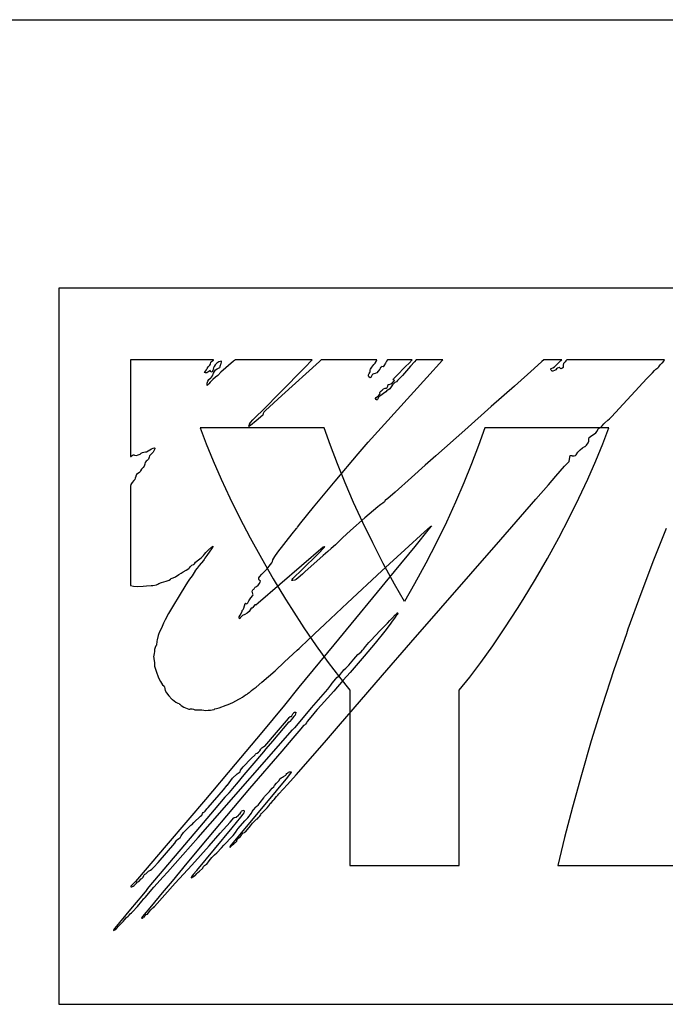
# Model space of a CAD drawing. Extents: x 0 to 840, y 0 to 594.
# Tile 9 of 21: x 421.28 to 424.89, y 434.5 to 440. Entities that reach past the tile are written whole.
import ezdxf

# ---------------------------------------------------------------- set-up
doc = ezdxf.new("R2010")
doc.units = 0
doc.header["$LTSCALE"] = 46.2
doc.layers.add('ALL_CURVE', color=7, linetype='CONTINUOUS')
doc.layers.add('ALL_FEATURES', color=7, linetype='CONTINUOUS')

msp = doc.modelspace()

# ---------------------------------------------------------------- linework, layer by layer
at = {"layer": 'ALL_CURVE', "color": 4, "linetype": 'CONTINUOUS'}
for p, q in [((421.5, 438.5), (421.5, 434.5)), ((458.5, 438.5), (421.5, 438.5)), ((421.5, 434.5), (439.5, 434.5))]:
    msp.add_line(p, q, dxfattribs=at)
at = {"layer": 'ALL_FEATURES', "color": 7, "linetype": 'CONTINUOUS'}
for p, q in [((421, 440), (459, 440)), ((422.289, 437.721), (422.3229, 437.6309)), ((422.982, 437.721), (422.289, 437.721)), ((423.0167, 437.6214), (422.982, 437.721)), ((423.8784, 437.721), (423.8439, 437.6218)), ((424.5714, 437.721), (423.8784, 437.721)), ((424.5374, 437.6307), (424.5714, 437.721)), ((422.3229, 437.6309), (422.3619, 437.5353)), ((423.0556, 437.5184), (423.0167, 437.6214)), ((423.8439, 437.6218), (423.8052, 437.5191)), ((424.4984, 437.5349), (424.5374, 437.6307)), ((422.3619, 437.5353), (422.406, 437.4343)), ((424.4541, 437.4338), (424.4984, 437.5349)), ((423.0987, 437.4121), (423.0556, 437.5184)), ((423.8052, 437.5191), (423.7623, 437.4131)), ((422.406, 437.4343), (422.4553, 437.3286)), ((424.4047, 437.3279), (424.4541, 437.4338)), ((423.146, 437.3029), (423.0987, 437.4121)), ((423.7623, 437.4131), (423.7151, 437.3042)), ((422.4553, 437.3286), (422.5095, 437.2189)), ((424.3504, 437.218), (424.4047, 437.3279)), ((423.1974, 437.1913), (423.146, 437.3029)), ((423.7151, 437.3042), (423.6639, 437.1928)), ((422.5095, 437.2189), (422.5684, 437.106)), ((424.2914, 437.105), (424.3504, 437.218)), ((423.2527, 437.0778), (423.1974, 437.1913)), ((423.6639, 437.1928), (423.6086, 437.0794)), ((424.8907, 437.1573), (424.8205, 436.9804)), ((422.5684, 437.106), (422.6314, 436.9913)), ((424.2283, 436.9902), (424.2914, 437.105)), ((423.3118, 436.9631), (423.2527, 437.0778)), ((423.6086, 437.0794), (423.5495, 436.9647)), ((422.6314, 436.9913), (422.6978, 436.8763)), ((424.1619, 436.875), (424.2283, 436.9902)), ((424.8205, 436.9804), (424.7493, 436.7923)), ((423.3743, 436.8478), (423.3118, 436.9631)), ((423.5495, 436.9647), (423.487, 436.8494)), ((422.6978, 436.8763), (422.7666, 436.7626)), ((424.0931, 436.7613), (424.1619, 436.875)), ((423.4302, 436.7495), (423.3743, 436.8478)), ((423.487, 436.8494), (423.4302, 436.7495)), ((422.7666, 436.7626), (422.7992, 436.7106)), ((424.061, 436.7102), (424.0931, 436.7613)), ((424.7493, 436.7923), (424.6783, 436.5959)), ((422.7992, 436.7106), (422.869, 436.603)), ((423.9913, 436.6026), (424.061, 436.7102)), ((422.869, 436.603), (422.9376, 436.5022)), ((423.9227, 436.5019), (423.9913, 436.6026)), ((424.6783, 436.5959), (424.6691, 436.5696)), ((424.6691, 436.5696), (424.6, 436.3683)), ((422.9376, 436.5022), (423.0038, 436.4098)), ((423.8567, 436.4096), (423.9227, 436.5019)), ((423.0038, 436.4098), (423.0664, 436.3269)), ((423.7942, 436.3268), (423.8567, 436.4096)), ((423.0664, 436.3269), (423.1246, 436.2539)), ((423.736, 436.2539), (423.7942, 436.3268)), ((424.6, 436.3683), (424.5345, 436.1679)), ((423.1246, 436.2539), (423.1246, 435.2753)), ((423.736, 435.2753), (423.736, 436.2539)), ((424.5345, 436.1679), (424.4735, 435.9715)), ((424.4735, 435.9715), (424.4178, 435.7821)), ((424.4178, 435.7821), (424.3679, 435.602)), ((424.3679, 435.602), (424.324, 435.4327)), ((424.324, 435.4327), (424.2862, 435.2756)), ((423.1246, 435.2753), (423.736, 435.2753)), ((424.2862, 435.2756), (424.9381, 435.2756))]:
    msp.add_line(p, q, dxfattribs=at)
at = {"layer": 'ALL_FEATURES', "color": 40, "linetype": 'CONTINUOUS'}
for p, q in [((421.9, 438.1), (421.9, 437.5596)), ((422.3646, 438.1), (421.9, 438.1)), ((422.3436, 438.0707), (422.3471, 438.0767)), ((422.3471, 438.0767), (422.3486, 438.0875)), ((422.3486, 438.0875), (422.3529, 438.0907)), ((422.3529, 438.0907), (422.3633, 438.0984)), ((422.3633, 438.0984), (422.3646, 438.1)), ((422.3831, 438.0815), (422.3738, 438.0715)), ((422.3881, 438.0851), (422.3831, 438.0815)), ((422.3938, 438.0881), (422.3881, 438.0851)), ((422.4082, 438.0925), (422.3938, 438.0881)), ((422.4021, 438.0674), (422.4051, 438.0751)), ((422.4755, 438.0921), (422.4051, 438.0304)), ((422.4051, 438.0751), (422.4073, 438.0794)), ((422.4073, 438.0794), (422.4091, 438.0868)), ((422.4091, 438.0868), (422.4082, 438.0925)), ((422.4802, 438.0964), (422.4755, 438.0921)), ((422.4854, 438.1), (422.4802, 438.0964)), ((422.9156, 438.1), (422.4854, 438.1)), ((422.9547, 438.091), (422.7462, 437.9006)), ((422.8746, 438.0577), (422.9135, 438.0976)), ((422.9135, 438.0976), (422.9156, 438.1)), ((422.9648, 438.1), (422.9547, 438.091)), ((423.2765, 438.1), (422.9648, 438.1)), ((423.2596, 438.0735), (423.2658, 438.0808)), ((423.2658, 438.0808), (423.2729, 438.0908)), ((423.2729, 438.0908), (423.2765, 438.1)), ((423.3243, 438.0822), (423.3152, 438.0664)), ((423.3299, 438.0919), (423.3243, 438.0822)), ((423.3358, 438.1), (423.3299, 438.0919)), ((423.4736, 438.1), (423.3358, 438.1)), ((423.4366, 438.0622), (423.4557, 438.0815)), ((423.4557, 438.0815), (423.4736, 438.1)), ((423.4857, 438.0894), (423.4644, 438.0646)), ((423.4955, 438.1), (423.4857, 438.0894)), ((423.6439, 438.1), (423.4955, 438.1)), ((423.5549, 438.001), (423.6419, 438.0976)), ((423.6419, 438.0976), (423.6439, 438.1)), ((424.1967, 438.0902), (424.1552, 438.0521)), ((424.2077, 438.1), (424.1967, 438.0902)), ((424.3089, 438.1), (424.2077, 438.1)), ((424.2686, 438.0618), (424.2829, 438.0751)), ((424.2829, 438.0751), (424.291, 438.0836)), ((424.291, 438.0836), (424.3037, 438.0964)), ((424.3037, 438.0964), (424.3089, 438.1)), ((424.3187, 438.079), (424.3164, 438.0703)), ((424.3231, 438.085), (424.3187, 438.079)), ((424.3237, 438.0855), (424.3231, 438.085)), ((424.3277, 438.0891), (424.3237, 438.0855)), ((424.331, 438.0936), (424.3277, 438.0891)), ((424.3365, 438.1), (424.331, 438.0936)), ((424.8826, 438.1), (424.3365, 438.1)), ((424.8572, 438.0716), (424.8688, 438.0825)), ((424.8688, 438.0825), (424.8705, 438.084)), ((424.8705, 438.084), (424.8786, 438.0925)), ((424.8786, 438.0925), (424.8826, 438.1)), ((422.3142, 438.0285), (422.3185, 438.0362)), ((422.3189, 438.0271), (422.3142, 438.0285)), ((422.3185, 438.0362), (422.3242, 438.0436)), ((422.3261, 438.028), (422.3189, 438.0271)), ((422.3242, 438.0436), (422.3287, 438.0512)), ((422.3328, 438.0304), (422.3261, 438.028)), ((422.3287, 438.0512), (422.3345, 438.0617)), ((422.3369, 438.0339), (422.3328, 438.0304)), ((422.3345, 438.0617), (422.3409, 438.0682)), ((422.3409, 438.0383), (422.3369, 438.0339)), ((422.3409, 438.0682), (422.3436, 438.0707)), ((422.3449, 438.0403), (422.3409, 438.0383)), ((422.3467, 438.0343), (422.3449, 438.0403)), ((422.3492, 438.0307), (422.3467, 438.0343)), ((422.3536, 438.0329), (422.3492, 438.0307)), ((422.3567, 438.0354), (422.3536, 438.0329)), ((422.3603, 438.0411), (422.3567, 438.0354)), ((422.3582, 438.0115), (422.3631, 438.025)), ((422.3632, 438.0544), (422.3603, 438.0411)), ((422.3631, 438.025), (422.3687, 438.0357)), ((422.3667, 438.062), (422.3632, 438.0544)), ((422.3738, 438.0715), (422.3667, 438.062)), ((422.3687, 438.0357), (422.3756, 438.0437)), ((422.3756, 438.0437), (422.3843, 438.049)), ((422.3843, 438.049), (422.3958, 438.055)), ((422.4051, 438.0304), (422.3873, 438.0132)), ((422.3958, 438.055), (422.3987, 438.0576)), ((422.3987, 438.0576), (422.4004, 438.0602)), ((422.4004, 438.0602), (422.4018, 438.0661)), ((422.4018, 438.0661), (422.4021, 438.0674)), ((422.7352, 437.9175), (422.8746, 438.0577)), ((423.2293, 438.0164), (423.2329, 438.0243)), ((423.2329, 438.0243), (423.2364, 438.0295)), ((423.2364, 438.0295), (423.2379, 438.034)), ((423.2379, 438.034), (423.2382, 438.043)), ((423.2382, 438.043), (423.2383, 438.0437)), ((423.2383, 438.0437), (423.2395, 438.0484)), ((423.2395, 438.0484), (423.2476, 438.059)), ((423.2476, 438.059), (423.2596, 438.0735)), ((423.254, 438.0203), (423.2497, 438.0154)), ((423.2584, 438.0217), (423.254, 438.0203)), ((423.2671, 438.0231), (423.2584, 438.0217)), ((423.2757, 438.0277), (423.2671, 438.0231)), ((423.2841, 438.0358), (423.2757, 438.0277)), ((423.2919, 438.0474), (423.2841, 438.0358)), ((423.2944, 438.0521), (423.2919, 438.0474)), ((423.297, 438.0566), (423.2944, 438.0521)), ((423.2996, 438.0595), (423.297, 438.0566)), ((423.3046, 438.062), (423.2996, 438.0595)), ((423.3115, 438.0617), (423.3046, 438.062)), ((423.3152, 438.0664), (423.3115, 438.0617)), ((423.3859, 438.0109), (423.4366, 438.0622)), ((423.4644, 438.0646), (423.4198, 438.0133)), ((424.1552, 438.0521), (424.0444, 437.9538)), ((424.2478, 438.0506), (424.2488, 438.0518)), ((424.2478, 438.0467), (424.2478, 438.0506)), ((424.2502, 438.0418), (424.2478, 438.0467)), ((424.2488, 438.0518), (424.2583, 438.0549)), ((424.2548, 438.0371), (424.2502, 438.0418)), ((424.2582, 438.0363), (424.2548, 438.0371)), ((424.268, 438.0401), (424.2582, 438.0363)), ((424.2583, 438.0549), (424.2686, 438.0618)), ((424.2745, 438.0442), (424.268, 438.0401)), ((424.2799, 438.0496), (424.2745, 438.0442)), ((424.2848, 438.0542), (424.2799, 438.0496)), ((424.2933, 438.0579), (424.2848, 438.0542)), ((424.2967, 438.059), (424.2933, 438.0579)), ((424.2997, 438.0524), (424.2967, 438.059)), ((424.3016, 438.0508), (424.2997, 438.0524)), ((424.3036, 438.0502), (424.3016, 438.0508)), ((424.3082, 438.0512), (424.3036, 438.0502)), ((424.3142, 438.0553), (424.3082, 438.0512)), ((424.3172, 438.0577), (424.3142, 438.0553)), ((424.3164, 438.0703), (424.3172, 438.0577)), ((424.799, 438.0103), (424.8155, 438.0269)), ((424.8155, 438.0269), (424.8257, 438.04)), ((424.8257, 438.04), (424.8313, 438.0461)), ((424.8313, 438.0461), (424.8346, 438.0485)), ((424.8346, 438.0485), (424.8443, 438.0556)), ((424.8443, 438.0556), (424.8496, 438.0617)), ((424.8496, 438.0617), (424.8572, 438.0716)), ((422.3281, 437.9572), (422.3284, 437.9703)), ((422.3284, 437.9703), (422.3296, 437.9761)), ((422.3296, 437.9761), (422.3315, 437.9811)), ((422.3381, 437.9668), (422.3307, 437.9585)), ((422.3315, 437.9811), (422.3374, 437.9898)), ((422.3374, 437.9898), (422.3479, 437.9995)), ((422.3451, 437.9751), (422.3381, 437.9668)), ((422.3603, 437.991), (422.3451, 437.9751)), ((422.3479, 437.9995), (422.3521, 438.0035)), ((422.3521, 438.0035), (422.3582, 438.0115)), ((422.3756, 438.0034), (422.3603, 437.991)), ((422.3873, 438.0132), (422.3756, 438.0034)), ((423.2283, 437.6404), (423.5549, 438.001)), ((423.229, 438.0102), (423.2293, 438.0164)), ((423.2319, 438.0048), (423.229, 438.0102)), ((423.2389, 438.0003), (423.2319, 438.0048)), ((423.2414, 438.001), (423.2389, 438.0003)), ((423.2446, 438.0058), (423.2414, 438.001)), ((423.2497, 438.0154), (423.2446, 438.0058)), ((423.3454, 437.962), (423.3531, 437.9651)), ((423.3531, 437.9651), (423.3624, 437.9723)), ((423.3624, 437.9723), (423.3725, 437.983)), ((423.3703, 437.9684), (423.363, 437.9596)), ((423.3673, 437.9894), (423.3697, 437.993)), ((423.3684, 437.9873), (423.3673, 437.9894)), ((423.3729, 437.9859), (423.3684, 437.9873)), ((423.3697, 437.993), (423.3859, 438.0109)), ((423.3766, 437.9727), (423.3703, 437.9684)), ((423.3725, 437.983), (423.3748, 437.9854)), ((423.3748, 437.9854), (423.3729, 437.9859)), ((423.3862, 437.978), (423.3766, 437.9727)), ((423.3921, 437.9839), (423.3862, 437.978)), ((423.4198, 438.0133), (423.3921, 437.9839)), ((424.5871, 437.7816), (424.7835, 437.9966)), ((424.7835, 437.9966), (424.7923, 438.0044)), ((424.7923, 438.0044), (424.799, 438.0103)), ((422.3307, 437.9585), (422.3281, 437.9572)), ((422.642, 437.8231), (422.7352, 437.9175)), ((423.2915, 437.9058), (423.2935, 437.9119)), ((423.2932, 437.917), (423.2947, 437.9217)), ((423.2935, 437.9119), (423.2932, 437.917)), ((423.2947, 437.9217), (423.2968, 437.9238)), ((423.2968, 437.9238), (423.3001, 437.9258)), ((423.3124, 437.9111), (423.2981, 437.9016)), ((423.3001, 437.9258), (423.3025, 437.9284)), ((423.3025, 437.9284), (423.3066, 437.9333)), ((423.3066, 437.9333), (423.3134, 437.9383)), ((423.326, 437.9212), (423.3124, 437.9111)), ((423.3134, 437.9383), (423.3223, 437.941)), ((423.3223, 437.941), (423.327, 437.9423)), ((423.3344, 437.9302), (423.326, 437.9212)), ((423.327, 437.9423), (423.3332, 437.9463)), ((423.3332, 437.9463), (423.3373, 437.9527)), ((423.3413, 437.9326), (423.3344, 437.9302)), ((423.3373, 437.9527), (423.3388, 437.9621)), ((423.3388, 437.9621), (423.3454, 437.962)), ((423.3482, 437.9386), (423.3413, 437.9326)), ((423.3565, 437.9498), (423.3482, 437.9386)), ((423.363, 437.9596), (423.3565, 437.9498)), ((424.0444, 437.9538), (423.9142, 437.8396)), ((422.7462, 437.9006), (422.6549, 437.8166)), ((423.2692, 437.8839), (423.2724, 437.8895)), ((423.2696, 437.8793), (423.2692, 437.8839)), ((423.2703, 437.8781), (423.2696, 437.8793)), ((423.2738, 437.8757), (423.2703, 437.8781)), ((423.2724, 437.8895), (423.2791, 437.8951)), ((423.2783, 437.8765), (423.2738, 437.8757)), ((423.28, 437.8791), (423.2783, 437.8765)), ((423.2791, 437.8951), (423.2864, 437.9003)), ((423.2826, 437.8861), (423.28, 437.8791)), ((423.2878, 437.8932), (423.2826, 437.8861)), ((423.2864, 437.9003), (423.2915, 437.9058)), ((423.2981, 437.9016), (423.2878, 437.8932)), ((422.599, 437.78), (422.642, 437.8231)), ((422.641, 437.8003), (422.6394, 437.7912)), ((422.6454, 437.8079), (422.641, 437.8003)), ((422.652, 437.8143), (422.6454, 437.8079)), ((422.6549, 437.8166), (422.652, 437.8143)), ((423.9142, 437.8396), (423.7679, 437.7071)), ((422.5656, 437.7402), (422.5711, 437.7493)), ((422.6027, 437.76), (422.5701, 437.733)), ((422.5711, 437.7493), (422.584, 437.7647)), ((422.584, 437.7647), (422.599, 437.78)), ((422.6394, 437.7912), (422.6027, 437.76)), ((424.5427, 437.7421), (424.5486, 437.7487)), ((424.5486, 437.7487), (424.5649, 437.7621)), ((424.5649, 437.7621), (424.5744, 437.7698)), ((424.5744, 437.7698), (424.5871, 437.7816)), ((422.5701, 437.733), (422.5615, 437.7269)), ((422.5615, 437.7269), (422.5619, 437.7312)), ((422.5619, 437.7312), (422.5652, 437.7394)), ((422.5652, 437.7394), (422.5656, 437.7402)), ((423.7679, 437.7071), (423.6048, 437.5637)), ((424.4866, 437.6836), (424.498, 437.6925)), ((424.498, 437.6925), (424.5063, 437.7022)), ((424.5063, 437.7022), (424.512, 437.7139)), ((424.512, 437.7139), (424.5145, 437.7165)), ((424.5145, 437.7165), (424.5239, 437.7228)), ((424.5239, 437.7228), (424.5344, 437.7316)), ((424.5344, 437.7316), (424.5427, 437.7421)), ((423.1708, 437.5747), (423.2283, 437.6404)), ((424.4469, 437.624), (424.4556, 437.6364)), ((424.4556, 437.6364), (424.4596, 437.6455)), ((424.4592, 437.6553), (424.4595, 437.6592)), ((424.4599, 437.6509), (424.4592, 437.6553)), ((424.4595, 437.6592), (424.4623, 437.6658)), ((424.4596, 437.6455), (424.4599, 437.6509)), ((424.4623, 437.6658), (424.4687, 437.672)), ((424.4687, 437.672), (424.4813, 437.6802)), ((424.4813, 437.6802), (424.4866, 437.6836)), ((421.9592, 437.578), (421.9667, 437.5829)), ((421.9667, 437.5829), (421.9756, 437.5851)), ((421.9756, 437.5851), (421.984, 437.5854)), ((421.984, 437.5854), (421.9902, 437.5861)), ((421.9902, 437.5861), (421.9997, 437.5908)), ((421.9997, 437.5908), (422.0179, 437.6036)), ((422.0179, 437.6036), (422.0262, 437.6071)), ((422.0263, 437.5839), (422.0179, 437.5744)), ((422.0262, 437.6071), (422.034, 437.6075)), ((422.033, 437.5963), (422.0263, 437.5839)), ((422.0361, 437.6022), (422.033, 437.5963)), ((422.034, 437.6075), (422.0359, 437.6067)), ((422.0359, 437.6067), (422.0367, 437.6055)), ((422.0367, 437.6055), (422.0361, 437.6022)), ((424.3882, 437.569), (424.3986, 437.5848)), ((424.3986, 437.5848), (424.411, 437.5981)), ((424.411, 437.5981), (424.4246, 437.6086)), ((424.4246, 437.6086), (424.437, 437.6154)), ((424.437, 437.6154), (424.4391, 437.6165)), ((424.4391, 437.6165), (424.4448, 437.6215)), ((424.4448, 437.6215), (424.4469, 437.624)), ((421.9, 437.5596), (421.9036, 437.56)), ((421.9036, 437.56), (421.9073, 437.564)), ((421.9073, 437.564), (421.9098, 437.5664)), ((421.9098, 437.5664), (421.9151, 437.5686)), ((421.9151, 437.5686), (421.9187, 437.5687)), ((421.9187, 437.5687), (421.9232, 437.5677)), ((421.9232, 437.5677), (421.933, 437.5664)), ((421.933, 437.5664), (421.9432, 437.5684)), ((421.9432, 437.5684), (421.9535, 437.5735)), ((421.9535, 437.5735), (421.9592, 437.578)), ((421.9828, 437.5259), (421.9809, 437.519)), ((421.9882, 437.5332), (421.9828, 437.5259)), ((421.9929, 437.5377), (421.9882, 437.5332)), ((422.0011, 437.5451), (421.9929, 437.5377)), ((422.0037, 437.5554), (422.0011, 437.5451)), ((422.0063, 437.5637), (422.0037, 437.5554)), ((422.0099, 437.5676), (422.0063, 437.5637)), ((422.0179, 437.5744), (422.0099, 437.5676)), ((423.0423, 437.4229), (423.1708, 437.5747)), ((423.6048, 437.5637), (423.5454, 437.5113)), ((424.3235, 437.5054), (424.3433, 437.5264)), ((424.3433, 437.5264), (424.3488, 437.5308)), ((424.3488, 437.5308), (424.349, 437.533)), ((424.349, 437.533), (424.3529, 437.5571)), ((424.3529, 437.5571), (424.355, 437.5653)), ((424.355, 437.5653), (424.3653, 437.5647)), ((424.3653, 437.5647), (424.3672, 437.5645)), ((424.3672, 437.5645), (424.3781, 437.5639)), ((424.3781, 437.5639), (424.3844, 437.5654)), ((424.3844, 437.5654), (424.3882, 437.569)), ((421.9502, 437.4706), (421.9407, 437.4659)), ((421.952, 437.4729), (421.9502, 437.4706)), ((421.9553, 437.4791), (421.952, 437.4729)), ((421.9611, 437.4895), (421.9553, 437.4791)), ((421.9645, 437.493), (421.9611, 437.4895)), ((421.9707, 437.498), (421.9645, 437.493)), ((421.9764, 437.5065), (421.9707, 437.498)), ((421.9805, 437.5169), (421.9764, 437.5065)), ((421.9809, 437.519), (421.9805, 437.5169)), ((423.5454, 437.5113), (423.4698, 437.4424)), ((424.2752, 437.45), (424.3235, 437.5054)), ((421.9197, 437.4262), (421.9096, 437.4145)), ((421.9241, 437.4315), (421.9197, 437.4262)), ((421.9269, 437.4396), (421.9241, 437.4315)), ((421.9291, 437.4483), (421.9269, 437.4396)), ((421.9298, 437.4504), (421.9291, 437.4483)), ((421.9341, 437.4592), (421.9298, 437.4504)), ((421.9407, 437.4659), (421.9341, 437.4592)), ((422.922, 437.2779), (423.0423, 437.4229)), ((423.4698, 437.4424), (423.3778, 437.3603)), ((424.2337, 437.4017), (424.2752, 437.45)), ((421.9029, 437.4039), (421.9, 437.3949)), ((421.9, 437.3949), (421.9, 436.8393)), ((421.9096, 437.4145), (421.9029, 437.4039)), ((423.3778, 437.3603), (423.337, 437.3257)), ((424.1642, 437.3224), (424.2337, 437.4017)), ((423.3177, 437.3072), (423.31, 437.2996)), ((423.3223, 437.3158), (423.3177, 437.3072)), ((423.3246, 437.3166), (423.3223, 437.3158)), ((423.337, 437.3257), (423.3246, 437.3166)), ((423.9675, 437.0969), (424.1642, 437.3224)), ((422.8509, 437.1898), (422.922, 437.2779)), ((423.2808, 437.2794), (423.2097, 437.2172)), ((423.2904, 437.2872), (423.2808, 437.2794)), ((423.298, 437.2917), (423.2904, 437.2872)), ((423.31, 437.2996), (423.298, 437.2917)), ((423.2097, 437.2172), (423.1287, 437.1461)), ((422.8034, 437.1289), (422.8269, 437.1583)), ((422.8269, 437.1583), (422.8305, 437.1619)), ((422.8305, 437.1619), (422.8324, 437.1653)), ((422.8324, 437.1653), (422.8509, 437.1898)), ((423.1287, 437.1461), (423.0832, 437.1052)), ((423.5685, 437.1575), (423.4873, 437.0569)), ((423.5412, 437.1394), (423.575, 437.1689)), ((423.5802, 437.1727), (423.5685, 437.1575)), ((423.575, 437.1689), (423.5802, 437.1727)), ((422.7231, 437.0253), (422.8034, 437.1289)), ((423.0654, 437.088), (423.0442, 437.0672)), ((423.0832, 437.1052), (423.0654, 437.088)), ((423.4316, 437.0393), (423.5412, 437.1394)), ((423.4663, 436.5217), (423.9675, 437.0969)), ((422.3215, 437.0245), (422.3358, 437.0391)), ((422.344, 437.0303), (422.3269, 437.0072)), ((422.3358, 437.0391), (422.3532, 437.0535)), ((422.3533, 437.0442), (422.344, 437.0303)), ((422.3532, 437.0535), (422.3616, 437.0592)), ((422.3616, 437.0592), (422.3533, 437.0442)), ((422.976, 437.053), (422.6135, 436.7415)), ((422.9478, 437.0172), (422.9814, 437.0514)), ((422.9811, 437.0542), (422.976, 437.053)), ((422.9857, 437.0564), (422.9811, 437.0542)), ((422.9814, 437.0514), (422.9857, 437.0564)), ((423.0216, 437.0461), (423.0027, 437.0297)), ((423.0442, 437.0672), (423.0216, 437.0461)), ((423.304, 436.9211), (423.4316, 437.0393)), ((423.4873, 437.0569), (423.3735, 436.9173)), ((422.2641, 436.969), (422.2793, 436.9823)), ((422.2793, 436.9823), (422.2942, 436.9941)), ((422.307, 436.9794), (422.2842, 436.9504)), ((422.2942, 436.9941), (422.3078, 437.0062)), ((422.311, 436.9855), (422.307, 436.9794)), ((422.3078, 437.0062), (422.3139, 437.0139)), ((422.3155, 436.9927), (422.311, 436.9855)), ((422.3139, 437.0139), (422.3215, 437.0245)), ((422.3269, 437.0072), (422.3155, 436.9927)), ((422.6925, 436.9731), (422.6959, 436.9821)), ((422.6959, 436.9821), (422.7068, 437.0022)), ((422.7068, 437.0022), (422.7231, 437.0253)), ((422.8575, 436.9277), (422.9478, 437.0172)), ((422.9761, 437.0072), (422.8736, 436.9161)), ((423.0027, 437.0297), (422.9761, 437.0072)), ((422.195, 436.9164), (422.2116, 436.9255)), ((422.2116, 436.9255), (422.2263, 436.9353)), ((422.2263, 436.9353), (422.2296, 436.9386)), ((422.2296, 436.9386), (422.2349, 436.9464)), ((422.2349, 436.9464), (422.2424, 436.9521)), ((422.2424, 436.9521), (422.2522, 436.9569)), ((422.2616, 436.9216), (422.2441, 436.8942)), ((422.2522, 436.9569), (422.2531, 436.9573)), ((422.2531, 436.9573), (422.2567, 436.9601)), ((422.2567, 436.9601), (422.2641, 436.969)), ((422.262, 436.9223), (422.2616, 436.9216)), ((422.2733, 436.9369), (422.262, 436.9223)), ((422.2842, 436.9504), (422.2733, 436.9369)), ((422.6415, 436.9109), (422.6558, 436.9248)), ((422.6558, 436.9248), (422.6636, 436.9333)), ((422.6636, 436.9333), (422.6743, 436.9465)), ((422.6743, 436.9465), (422.689, 436.9667)), ((422.689, 436.9667), (422.6925, 436.9731)), ((422.8106, 436.8817), (422.8575, 436.9277)), ((423.1116, 436.7418), (423.304, 436.9211)), ((422.0985, 436.8637), (422.1157, 436.8691)), ((422.1157, 436.8691), (422.1233, 436.874)), ((422.1233, 436.874), (422.1255, 436.8772)), ((422.1255, 436.8772), (422.127, 436.8789)), ((422.127, 436.8789), (422.1385, 436.8818)), ((422.1385, 436.8818), (422.1524, 436.8886)), ((422.1524, 436.8886), (422.171, 436.901)), ((422.171, 436.901), (422.1824, 436.909)), ((422.1824, 436.909), (422.195, 436.9164)), ((422.2296, 436.874), (422.219, 436.8584)), ((422.2441, 436.8942), (422.2296, 436.874)), ((422.6166, 436.8749), (422.617, 436.8823)), ((422.6191, 436.8692), (422.6166, 436.8749)), ((422.617, 436.8823), (422.62, 436.8871)), ((422.6236, 436.8647), (422.6191, 436.8692)), ((422.62, 436.8871), (422.6336, 436.9028)), ((422.6336, 436.9028), (422.6415, 436.9109)), ((422.801, 436.868), (422.8027, 436.8734)), ((422.8073, 436.868), (422.801, 436.868)), ((422.8027, 436.8734), (422.8074, 436.8786)), ((422.8183, 436.8695), (422.8073, 436.868)), ((422.8074, 436.8786), (422.8106, 436.8817)), ((422.8258, 436.873), (422.8183, 436.8695)), ((422.8368, 436.8818), (422.8258, 436.873)), ((422.8603, 436.9022), (422.8368, 436.8818)), ((422.8736, 436.9161), (422.8603, 436.9022)), ((423.3735, 436.9173), (423.0358, 436.5084)), ((421.9, 436.8393), (421.9179, 436.8354)), ((421.9179, 436.8354), (421.9416, 436.8337)), ((421.9416, 436.8337), (421.9711, 436.8348)), ((421.9711, 436.8348), (421.989, 436.8367)), ((421.989, 436.8367), (422.0164, 436.8393)), ((422.0164, 436.8393), (422.0254, 436.8402)), ((422.0254, 436.8402), (422.0449, 436.8431)), ((422.0449, 436.8431), (422.0533, 436.8464)), ((422.0533, 436.8464), (422.0589, 436.8498)), ((422.0589, 436.8498), (422.0729, 436.8563)), ((422.0729, 436.8563), (422.0985, 436.8637)), ((422.219, 436.8584), (422.1824, 436.8007)), ((422.5805, 436.8086), (422.583, 436.8143)), ((422.583, 436.8143), (422.5854, 436.8167)), ((422.5854, 436.8167), (422.5888, 436.8187)), ((422.5888, 436.8187), (422.591, 436.8213)), ((422.591, 436.8213), (422.5945, 436.8275)), ((422.5945, 436.8275), (422.5965, 436.8295)), ((422.5965, 436.8295), (422.6046, 436.8332)), ((422.6046, 436.8332), (422.6127, 436.8404)), ((422.6127, 436.8404), (422.6203, 436.8512)), ((422.6203, 436.8512), (422.6245, 436.8596)), ((422.6254, 436.8631), (422.6236, 436.8647)), ((422.6245, 436.8596), (422.6254, 436.8631)), ((422.166, 436.7725), (422.145, 436.7383)), ((422.1824, 436.8007), (422.166, 436.7725)), ((422.5605, 436.7536), (422.5724, 436.7699)), ((422.5724, 436.7699), (422.5832, 436.7843)), ((422.5808, 436.8012), (422.5805, 436.8086)), ((422.5836, 436.7921), (422.5808, 436.8012)), ((422.5832, 436.7843), (422.585, 436.788)), ((422.5839, 436.7916), (422.5836, 436.7921)), ((422.585, 436.788), (422.5839, 436.7916)), ((422.145, 436.7383), (422.112, 436.6829)), ((422.523, 436.7005), (422.5285, 436.7048)), ((422.5234, 436.6959), (422.523, 436.7005)), ((422.5285, 436.7048), (422.5333, 436.713)), ((422.5333, 436.713), (422.5375, 436.7257)), ((422.5375, 436.7257), (422.5405, 436.7381)), ((422.5405, 436.7381), (422.5416, 436.7402)), ((422.5416, 436.7402), (422.544, 436.7395)), ((422.544, 436.7395), (422.5479, 436.7376)), ((422.5479, 436.7376), (422.5513, 436.7383)), ((422.5513, 436.7383), (422.5546, 436.7433)), ((422.5546, 436.7433), (422.5605, 436.7536)), ((422.5691, 436.7032), (422.5624, 436.6939)), ((422.5736, 436.7129), (422.5691, 436.7032)), ((422.5766, 436.7125), (422.5736, 436.7129)), ((422.5792, 436.7131), (422.5766, 436.7125)), ((422.5835, 436.7164), (422.5792, 436.7131)), ((422.5919, 436.7294), (422.5835, 436.7164)), ((422.5954, 436.7316), (422.5919, 436.7294)), ((422.5975, 436.7314), (422.5954, 436.7316)), ((422.5999, 436.7303), (422.5975, 436.7314)), ((422.6135, 436.7415), (422.5999, 436.7303)), ((422.9853, 436.6241), (423.1116, 436.7418)), ((422.0933, 436.6479), (422.0852, 436.6291)), ((422.112, 436.6829), (422.0933, 436.6479)), ((422.5063, 436.6614), (422.5078, 436.6646)), ((422.5076, 436.6576), (422.5063, 436.6614)), ((422.5115, 436.6539), (422.5076, 436.6576)), ((422.5078, 436.6646), (422.5128, 436.6728)), ((422.5148, 436.6599), (422.5115, 436.6539)), ((422.5128, 436.6728), (422.5205, 436.6872)), ((422.5184, 436.6647), (422.5148, 436.6599)), ((422.5265, 436.6716), (422.5184, 436.6647)), ((422.5205, 436.6872), (422.5234, 436.6959)), ((422.5378, 436.6775), (422.5265, 436.6716)), ((422.5393, 436.6782), (422.5378, 436.6775)), ((422.5515, 436.6848), (422.5393, 436.6782)), ((422.5624, 436.6939), (422.5515, 436.6848)), ((423.3484, 436.6446), (423.3625, 436.6592)), ((423.3691, 436.6487), (423.3611, 436.6406)), ((423.3625, 436.6592), (423.3779, 436.6756)), ((423.3781, 436.6628), (423.3691, 436.6487)), ((423.3779, 436.6756), (423.3835, 436.6799)), ((423.3841, 436.6725), (423.3781, 436.6628)), ((423.3835, 436.6799), (423.3887, 436.684)), ((423.3903, 436.6775), (423.3841, 436.6725)), ((423.3887, 436.684), (423.39, 436.6868)), ((423.39, 436.6868), (423.3909, 436.6874)), ((423.3914, 436.6791), (423.3903, 436.6775)), ((423.3909, 436.6874), (423.3921, 436.6871)), ((423.3933, 436.6845), (423.3914, 436.6791)), ((423.3921, 436.6871), (423.3933, 436.6845)), ((422.0775, 436.6098), (422.0603, 436.5742)), ((422.0852, 436.6291), (422.0775, 436.6098)), ((422.9279, 436.5695), (422.9853, 436.6241)), ((423.2949, 436.5872), (423.3346, 436.6299)), ((423.3496, 436.6226), (423.3213, 436.5852)), ((423.3346, 436.6299), (423.3484, 436.6446)), ((423.3611, 436.6406), (423.3496, 436.6226)), ((422.0489, 436.5354), (422.048, 436.5286)), ((422.0541, 436.5602), (422.0489, 436.5354)), ((422.058, 436.5713), (422.0541, 436.5602)), ((422.0603, 436.5742), (422.058, 436.5713)), ((422.8504, 436.4944), (422.9279, 436.5695)), ((423.2429, 436.5323), (423.2949, 436.5872)), ((423.3213, 436.5852), (423.2657, 436.5173)), ((422.035, 436.4827), (422.034, 436.4715)), ((422.0381, 436.494), (422.035, 436.4827)), ((422.0423, 436.5023), (422.0381, 436.494)), ((422.0461, 436.5056), (422.0423, 436.5023)), ((422.048, 436.5286), (422.0461, 436.5056)), ((422.8314, 436.4775), (422.842, 436.4867)), ((423.0358, 436.5084), (422.8405, 436.2708)), ((422.842, 436.4867), (422.8504, 436.4944)), ((423.1964, 436.4788), (423.2008, 436.4835)), ((423.2008, 436.4835), (423.2124, 436.4992)), ((423.2657, 436.5173), (423.2047, 436.4453)), ((423.2124, 436.4992), (423.2317, 436.5208)), ((423.2317, 436.5208), (423.2429, 436.5323)), ((423.3081, 436.3385), (423.4663, 436.5217)), ((422.0311, 436.4508), (422.0294, 436.4417)), ((422.0294, 436.4417), (422.0296, 436.4364)), ((422.0296, 436.4364), (422.0308, 436.4299)), ((422.0308, 436.4299), (422.0348, 436.409)), ((422.0332, 436.459), (422.0311, 436.4508)), ((422.034, 436.4715), (422.0332, 436.459)), ((422.7606, 436.4126), (422.8314, 436.4775)), ((423.1194, 436.3942), (423.1476, 436.4282)), ((423.2047, 436.4453), (423.1265, 436.3535)), ((423.1476, 436.4282), (423.1703, 436.4542)), ((423.1703, 436.4542), (423.1768, 436.4603)), ((423.1768, 436.4603), (423.1879, 436.4692)), ((423.1879, 436.4692), (423.1964, 436.4788)), ((422.0347, 436.3964), (422.034, 436.3924)), ((422.034, 436.3924), (422.034, 436.388)), ((422.034, 436.388), (422.0433, 436.3602)), ((422.0348, 436.409), (422.0347, 436.3964)), ((422.7073, 436.3635), (422.7606, 436.4126)), ((423.0911, 436.3675), (423.1031, 436.3772)), ((423.1031, 436.3772), (423.1194, 436.3942)), ((422.0433, 436.3602), (422.0566, 436.3241)), ((422.0566, 436.3241), (422.0671, 436.3024)), ((422.6331, 436.3002), (422.7073, 436.3635)), ((423.0266, 436.2932), (423.0461, 436.3175)), ((423.0461, 436.3175), (423.0533, 436.3247)), ((423.0533, 436.3247), (423.0664, 436.3362)), ((423.062, 436.0529), (423.3081, 436.3385)), ((423.0664, 436.3362), (423.0792, 436.3512)), ((423.0792, 436.3512), (423.0879, 436.3635)), ((423.0879, 436.3635), (423.0911, 436.3675)), ((423.1265, 436.3535), (423.0885, 436.3101)), ((422.0671, 436.3024), (422.0729, 436.2931)), ((422.0729, 436.2931), (422.0796, 436.2843)), ((422.0796, 436.2843), (422.0857, 436.2784)), ((422.0857, 436.2784), (422.0865, 436.2777)), ((422.0865, 436.2777), (422.0899, 436.2727)), ((422.0899, 436.2727), (422.0917, 436.262)), ((422.0917, 436.262), (422.0939, 436.2527)), ((422.5761, 436.2527), (422.5858, 436.2611)), ((422.5858, 436.2611), (422.5972, 436.2673)), ((422.5972, 436.2673), (422.6019, 436.2708)), ((422.6019, 436.2708), (422.6331, 436.3002)), ((422.8405, 436.2708), (422.7611, 436.1719)), ((422.9116, 436.1555), (423.0015, 436.2611)), ((423.0015, 436.2611), (423.0182, 436.2824)), ((423.0182, 436.2824), (423.0266, 436.2932)), ((423.0885, 436.3101), (423.035, 436.2496)), ((422.0939, 436.2527), (422.1007, 436.2399)), ((422.1007, 436.2399), (422.1134, 436.2233)), ((422.1134, 436.2233), (422.1319, 436.2044)), ((422.5047, 436.2044), (422.5124, 436.2089)), ((422.5124, 436.2089), (422.5261, 436.2158)), ((422.5261, 436.2158), (422.5358, 436.2229)), ((422.5358, 436.2229), (422.5455, 436.2301)), ((422.5455, 436.2301), (422.5522, 436.2328)), ((422.5522, 436.2328), (422.5542, 436.2346)), ((422.5542, 436.2346), (422.5579, 436.2388)), ((422.5579, 436.2388), (422.5633, 436.2409)), ((422.5633, 436.2409), (422.5671, 436.243)), ((422.5671, 436.243), (422.5745, 436.251)), ((422.5745, 436.251), (422.5761, 436.2527)), ((423.035, 436.2496), (422.9641, 436.1703)), ((422.1319, 436.2044), (422.1344, 436.2022)), ((422.1344, 436.2022), (422.1525, 436.1882)), ((422.1525, 436.1882), (422.1648, 436.1814)), ((422.1648, 436.1814), (422.1718, 436.1798)), ((422.1718, 436.1798), (422.1747, 436.1771)), ((422.1747, 436.1771), (422.1753, 436.1764)), ((422.1753, 436.1764), (422.1827, 436.1695)), ((422.1827, 436.1695), (422.1983, 436.1605)), ((422.1983, 436.1605), (422.2265, 436.1491)), ((422.3715, 436.1499), (422.3804, 436.1528)), ((422.3804, 436.1528), (422.3959, 436.1569)), ((422.3959, 436.1569), (422.4339, 436.1701)), ((422.4339, 436.1701), (422.4463, 436.1748)), ((422.4463, 436.1748), (422.4724, 436.1853)), ((422.4724, 436.1853), (422.4892, 436.1947)), ((422.4892, 436.1947), (422.5047, 436.2044)), ((422.7611, 436.1719), (422.634, 436.0189)), ((422.8193, 436.0466), (422.9116, 436.1555)), ((422.9641, 436.1703), (422.9425, 436.1466)), ((422.2265, 436.1491), (422.231, 436.149)), ((422.231, 436.149), (422.2359, 436.1496)), ((422.2359, 436.1496), (422.2452, 436.15)), ((422.2452, 436.15), (422.2518, 436.1481)), ((422.2518, 436.1481), (422.2599, 436.1455)), ((422.2599, 436.1455), (422.2728, 436.1448)), ((422.2728, 436.1448), (422.2819, 436.145)), ((422.2819, 436.145), (422.2986, 436.1448)), ((422.2986, 436.1448), (422.3104, 436.1425)), ((422.3104, 436.1425), (422.3168, 436.1421)), ((422.3168, 436.1421), (422.3338, 436.1433)), ((422.3338, 436.1433), (422.347, 436.1435)), ((422.347, 436.1435), (422.357, 436.1441)), ((422.357, 436.1441), (422.3665, 436.1476)), ((422.3665, 436.1476), (422.3715, 436.1499)), ((422.7153, 436.0176), (422.7818, 436.0966)), ((422.7818, 436.0966), (422.7871, 436.1026)), ((422.7871, 436.1026), (422.7927, 436.1068)), ((422.7927, 436.1068), (422.7995, 436.1075)), ((422.7995, 436.1075), (422.7997, 436.1083)), ((422.7997, 436.1083), (422.8045, 436.1187)), ((422.8053, 436.0984), (422.7998, 436.0912)), ((422.8045, 436.1187), (422.8075, 436.1226)), ((422.8131, 436.1072), (422.8053, 436.0984)), ((422.8075, 436.1226), (422.8113, 436.1258)), ((422.8113, 436.1258), (422.8133, 436.1302)), ((422.8192, 436.1145), (422.8131, 436.1072)), ((422.8133, 436.1302), (422.814, 436.131)), ((422.814, 436.131), (422.8183, 436.1328)), ((422.8183, 436.1328), (422.8227, 436.1314)), ((422.8219, 436.1223), (422.8192, 436.1145)), ((422.8226, 436.1305), (422.8219, 436.1223)), ((422.8227, 436.1314), (422.8226, 436.1305)), ((422.917, 436.115), (422.8873, 436.0795)), ((422.9323, 436.1343), (422.917, 436.115)), ((422.9425, 436.1466), (422.9323, 436.1343)), ((422.7824, 436.0758), (422.6931, 435.9705)), ((422.7858, 436.076), (422.7824, 436.0758)), ((422.7908, 436.08), (422.7858, 436.076)), ((422.7998, 436.0912), (422.7908, 436.08)), ((422.8056, 436.0339), (422.8151, 436.0436)), ((422.8151, 436.0436), (422.8193, 436.0466)), ((422.8672, 436.0565), (422.8514, 436.0392)), ((422.8713, 436.0601), (422.8672, 436.0565)), ((422.8776, 436.0648), (422.8713, 436.0601)), ((422.8834, 436.0726), (422.8776, 436.0648)), ((422.8846, 436.0746), (422.8834, 436.0726)), ((422.8873, 436.0795), (422.8846, 436.0746)), ((422.9828, 435.9623), (423.062, 436.0529)), ((422.3443, 435.5076), (422.8047, 436.033)), ((422.634, 436.0189), (422.4854, 435.8419)), ((422.6505, 435.9424), (422.7153, 436.0176)), ((422.8062, 435.9862), (422.7445, 435.9148)), ((422.8047, 436.033), (422.8056, 436.0339)), ((422.8514, 436.0392), (422.8062, 435.9862)), ((422.6297, 435.9288), (422.6342, 435.9328)), ((422.6342, 435.9328), (422.6455, 435.9405)), ((422.6455, 435.9405), (422.6505, 435.9424)), ((422.6931, 435.9705), (422.6567, 435.9269)), ((422.8246, 435.7823), (422.9828, 435.9623)), ((422.7445, 435.9148), (422.5641, 435.7052)), ((422.5748, 435.8722), (422.5956, 435.8928)), ((422.6321, 435.8981), (422.5889, 435.8469)), ((422.5956, 435.8928), (422.5974, 435.8968)), ((422.5974, 435.8968), (422.6028, 435.9004)), ((422.6028, 435.9004), (422.6069, 435.9026)), ((422.6069, 435.9026), (422.6159, 435.9083)), ((422.6159, 435.9083), (422.6226, 435.9156)), ((422.6226, 435.9156), (422.6273, 435.9256)), ((422.6273, 435.9256), (422.6297, 435.9288)), ((422.6431, 435.9101), (422.6321, 435.8981)), ((422.6567, 435.9269), (422.6431, 435.9101)), ((422.4854, 435.8419), (422.3184, 435.6436)), ((422.5215, 435.8176), (422.5295, 435.8266)), ((422.5295, 435.8266), (422.5748, 435.8722)), ((422.5889, 435.8469), (422.5335, 435.782)), ((422.4704, 435.7641), (422.4964, 435.7867)), ((422.5335, 435.782), (422.4926, 435.7323)), ((422.4964, 435.7867), (422.5124, 435.7984)), ((422.5124, 435.7984), (422.5151, 435.8073)), ((422.5151, 435.8073), (422.5215, 435.8176)), ((422.7762, 435.7694), (422.7132, 435.6932)), ((422.7347, 435.7593), (422.7414, 435.7652)), ((422.7414, 435.7652), (422.7461, 435.7666)), ((422.7461, 435.7666), (422.7487, 435.7682)), ((422.7487, 435.7682), (422.7538, 435.7727)), ((422.7538, 435.7727), (422.7675, 435.7794)), ((422.7675, 435.7794), (422.7704, 435.7843)), ((422.7704, 435.7843), (422.7729, 435.7884)), ((422.7729, 435.7884), (422.7806, 435.7922)), ((422.7972, 435.7959), (422.7762, 435.7694)), ((422.7768, 435.7284), (422.8246, 435.7823)), ((422.7806, 435.7922), (422.7815, 435.7949)), ((422.7815, 435.7949), (422.783, 435.7967)), ((422.783, 435.7967), (422.7874, 435.7982)), ((422.7874, 435.7982), (422.7915, 435.7984)), ((422.7915, 435.7984), (422.7992, 435.799)), ((422.7992, 435.799), (422.7972, 435.7959)), ((422.4197, 435.6979), (422.4401, 435.7234)), ((422.4401, 435.7234), (422.441, 435.7245)), ((422.441, 435.7245), (422.4693, 435.763)), ((422.4783, 435.716), (422.4504, 435.6839)), ((422.4693, 435.763), (422.4704, 435.7641)), ((422.4926, 435.7323), (422.4783, 435.716)), ((422.6914, 435.707), (422.7008, 435.7146)), ((422.7008, 435.7146), (422.7043, 435.7215)), ((422.7043, 435.7215), (422.7147, 435.7349)), ((422.7147, 435.7349), (422.7259, 435.7466)), ((422.7259, 435.7466), (422.7299, 435.7497)), ((422.7294, 435.6759), (422.7768, 435.7284)), ((422.7299, 435.7497), (422.7311, 435.7517)), ((422.7311, 435.7517), (422.7316, 435.7534)), ((422.7316, 435.7534), (422.7347, 435.7593)), ((422.3343, 435.5998), (422.4197, 435.6979)), ((422.4262, 435.6566), (422.3675, 435.587)), ((422.4364, 435.6666), (422.4262, 435.6566)), ((422.4464, 435.676), (422.4364, 435.6666)), ((422.4491, 435.6789), (422.4464, 435.676)), ((422.4495, 435.6811), (422.4491, 435.6789)), ((422.4504, 435.6839), (422.4495, 435.6811)), ((422.7132, 435.6932), (422.4634, 435.3919)), ((422.5641, 435.7052), (422.4752, 435.6001)), ((422.6441, 435.6541), (422.649, 435.6609)), ((422.649, 435.6609), (422.6593, 435.6724)), ((422.6593, 435.6724), (422.6763, 435.6889)), ((422.6763, 435.6889), (422.6824, 435.6961)), ((422.6824, 435.6961), (422.6829, 435.6967)), ((422.6829, 435.6967), (422.6914, 435.707)), ((422.7025, 435.6447), (422.7146, 435.6608)), ((422.7146, 435.6608), (422.7225, 435.6687)), ((422.7225, 435.6687), (422.7294, 435.6759)), ((422.3184, 435.6436), (422.2211, 435.5288)), ((422.4752, 435.6001), (422.3281, 435.4239)), ((422.587, 435.5868), (422.5995, 435.6008)), ((422.5995, 435.6008), (422.6028, 435.6041)), ((422.6028, 435.6041), (422.6071, 435.6079)), ((422.6071, 435.6079), (422.6123, 435.6122)), ((422.6123, 435.6122), (422.6241, 435.6264)), ((422.6241, 435.6264), (422.6441, 435.6541)), ((422.664, 435.5974), (422.6733, 435.6082)), ((422.6733, 435.6082), (422.6809, 435.6215)), ((422.6809, 435.6215), (422.6881, 435.6269)), ((422.6881, 435.6269), (422.6978, 435.6383)), ((422.6978, 435.6383), (422.7025, 435.6447)), ((422.2548, 435.5164), (422.2919, 435.5511)), ((422.3675, 435.587), (422.2853, 435.4891)), ((422.2919, 435.5511), (422.2988, 435.5574)), ((422.2988, 435.5574), (422.3007, 435.5611)), ((422.3007, 435.5611), (422.3022, 435.5653)), ((422.3022, 435.5653), (422.3059, 435.571)), ((422.3059, 435.571), (422.3129, 435.5756)), ((422.3129, 435.5756), (422.3173, 435.5792)), ((422.3173, 435.5792), (422.3271, 435.591)), ((422.3271, 435.591), (422.3343, 435.5998)), ((422.5152, 435.546), (422.4662, 435.4859)), ((422.4836, 435.5429), (422.4904, 435.5456)), ((422.4904, 435.5456), (422.5041, 435.5567)), ((422.5041, 435.5567), (422.506, 435.5605)), ((422.506, 435.5605), (422.5117, 435.5657)), ((422.5117, 435.5657), (422.5169, 435.5715)), ((422.5283, 435.5629), (422.5152, 435.546)), ((422.5169, 435.5715), (422.5196, 435.5787)), ((422.5196, 435.5787), (422.5214, 435.5805)), ((422.5214, 435.5805), (422.5268, 435.5831)), ((422.5268, 435.5831), (422.5335, 435.5852)), ((422.5328, 435.5703), (422.5283, 435.5629)), ((422.5349, 435.5774), (422.5328, 435.5703)), ((422.5335, 435.5852), (422.5349, 435.5774)), ((422.5553, 435.5421), (422.5768, 435.568)), ((422.5768, 435.568), (422.5785, 435.5707)), ((422.5785, 435.5707), (422.5804, 435.5768)), ((422.5804, 435.5768), (422.587, 435.5868)), ((422.6139, 435.5411), (422.6197, 435.5489)), ((422.6197, 435.5489), (422.6206, 435.5499)), ((422.6206, 435.5499), (422.6271, 435.5581)), ((422.6271, 435.5581), (422.6304, 435.5657)), ((422.6304, 435.5657), (422.6342, 435.5678)), ((422.6342, 435.5678), (422.6411, 435.5753)), ((422.6411, 435.5753), (422.6458, 435.5811)), ((422.6458, 435.5811), (422.6515, 435.5866)), ((422.6515, 435.5866), (422.6549, 435.5877)), ((422.6549, 435.5877), (422.6599, 435.5934)), ((422.6599, 435.5934), (422.664, 435.5974)), ((422.2211, 435.5288), (422.0997, 435.3867)), ((422.2236, 435.4882), (422.2369, 435.5002)), ((422.2369, 435.5002), (422.2421, 435.5033)), ((422.2421, 435.5033), (422.2548, 435.5164)), ((422.2787, 435.4325), (422.3443, 435.5076)), ((422.4004, 435.4552), (422.4565, 435.5179)), ((422.4565, 435.5179), (422.4779, 435.5409)), ((422.4779, 435.5409), (422.4805, 435.543)), ((422.4805, 435.543), (422.4836, 435.5429)), ((422.5017, 435.4814), (422.5396, 435.524)), ((422.5396, 435.524), (422.5553, 435.5421)), ((422.5544, 435.4772), (422.5695, 435.4974)), ((422.5695, 435.4974), (422.5813, 435.512)), ((422.5813, 435.512), (422.5847, 435.5158)), ((422.5847, 435.5158), (422.5958, 435.5273)), ((422.5958, 435.5273), (422.6009, 435.5306)), ((422.6009, 435.5306), (422.6017, 435.533)), ((422.6017, 435.533), (422.6031, 435.5344)), ((422.6031, 435.5344), (422.6074, 435.5359)), ((422.6074, 435.5359), (422.6099, 435.5369)), ((422.6099, 435.5369), (422.6139, 435.5411)), ((422.2853, 435.4891), (422.0026, 435.1555)), ((422.1801, 435.4338), (422.1838, 435.441)), ((422.1838, 435.441), (422.1971, 435.4588)), ((422.1971, 435.4588), (422.2005, 435.4629)), ((422.2005, 435.4629), (422.2236, 435.4882)), ((422.4662, 435.4859), (422.2685, 435.247)), ((422.3386, 435.3858), (422.4004, 435.4552)), ((422.4591, 435.4282), (422.4709, 435.4406)), ((422.4709, 435.4406), (422.4731, 435.4434)), ((422.4731, 435.4434), (422.4862, 435.4601)), ((422.4862, 435.4601), (422.4954, 435.4751)), ((422.4954, 435.4751), (422.5017, 435.4814)), ((422.5059, 435.4304), (422.5147, 435.4366)), ((422.5147, 435.4366), (422.5203, 435.4439)), ((422.5203, 435.4439), (422.5227, 435.4484)), ((422.5227, 435.4484), (422.5276, 435.4559)), ((422.5276, 435.4559), (422.5366, 435.4605)), ((422.5366, 435.4605), (422.5387, 435.4614)), ((422.5387, 435.4614), (422.5429, 435.4636)), ((422.5429, 435.4636), (422.5544, 435.4772)), ((422.0997, 435.3867), (421.939, 435.1989)), ((422.0542, 435.2928), (422.1475, 435.4006)), ((422.1475, 435.4006), (422.154, 435.4086)), ((422.1495, 435.287), (422.2787, 435.4325)), ((422.154, 435.4086), (422.1565, 435.4146)), ((422.1565, 435.4146), (422.1593, 435.418)), ((422.1593, 435.418), (422.169, 435.425)), ((422.169, 435.425), (422.1777, 435.4311)), ((422.1777, 435.4311), (422.1801, 435.4338)), ((422.3281, 435.4239), (422.2156, 435.2893)), ((422.2421, 435.278), (422.3386, 435.3858)), ((422.4092, 435.3738), (422.4215, 435.3882)), ((422.4215, 435.3882), (422.4318, 435.4)), ((422.4318, 435.4), (422.4591, 435.4282)), ((422.4543, 435.3805), (422.4541, 435.3783)), ((422.4584, 435.3863), (422.4543, 435.3805)), ((422.4634, 435.3919), (422.4584, 435.3863)), ((422.4598, 435.3799), (422.4604, 435.3806)), ((422.4604, 435.3806), (422.4631, 435.3826)), ((422.4631, 435.3826), (422.465, 435.3867)), ((422.465, 435.3867), (422.4704, 435.391)), ((422.4704, 435.391), (422.4764, 435.3957)), ((422.4764, 435.3957), (422.4805, 435.4016)), ((422.4805, 435.4016), (422.4826, 435.4027)), ((422.4826, 435.4027), (422.4868, 435.4039)), ((422.4868, 435.4039), (422.4911, 435.4075)), ((422.4911, 435.4075), (422.4931, 435.4112)), ((422.4931, 435.4112), (422.4948, 435.4164)), ((422.4948, 435.4164), (422.4957, 435.4193)), ((422.4957, 435.4193), (422.4997, 435.4257)), ((422.4997, 435.4257), (422.5059, 435.4304)), ((422.3545, 435.3193), (422.3692, 435.3342)), ((422.3692, 435.3342), (422.3824, 435.347)), ((422.3824, 435.347), (422.4092, 435.3738)), ((422.4541, 435.3783), (422.4554, 435.3773)), ((422.4554, 435.3773), (422.4567, 435.3774)), ((422.4567, 435.3774), (422.4598, 435.3799)), ((422.0299, 435.2656), (422.0542, 435.2928)), ((422.1066, 435.2383), (422.1495, 435.287)), ((422.2156, 435.2893), (422.132, 435.1884)), ((422.1503, 435.1762), (422.2421, 435.278)), ((422.3055, 435.2662), (422.3076, 435.2705)), ((422.3076, 435.2705), (422.3128, 435.2761)), ((422.3128, 435.2761), (422.3194, 435.2793)), ((422.3194, 435.2793), (422.3228, 435.2805)), ((422.3228, 435.2805), (422.326, 435.2835)), ((422.326, 435.2835), (422.3401, 435.3008)), ((422.3401, 435.3008), (422.3545, 435.3193)), ((421.9704, 435.2106), (421.9752, 435.2191)), ((421.9752, 435.2191), (421.9762, 435.224)), ((421.9762, 435.224), (421.9811, 435.2266)), ((421.9811, 435.2266), (421.9862, 435.229)), ((421.9862, 435.229), (421.9926, 435.2354)), ((421.9926, 435.2354), (421.9955, 435.2385)), ((421.9955, 435.2385), (422.0015, 435.2434)), ((422.0015, 435.2434), (422.0116, 435.2494)), ((422.0116, 435.2494), (422.0188, 435.2548)), ((422.0188, 435.2548), (422.0299, 435.2656)), ((422.0826, 435.2123), (422.1066, 435.2383)), ((422.2498, 435.2243), (422.241, 435.2115)), ((422.2663, 435.2444), (422.2498, 435.2243)), ((422.2517, 435.2142), (422.2589, 435.2201)), ((422.2589, 435.2201), (422.2639, 435.2219)), ((422.2639, 435.2219), (422.2701, 435.2315)), ((422.2685, 435.247), (422.2663, 435.2444)), ((422.2701, 435.2315), (422.2769, 435.2371)), ((422.2769, 435.2371), (422.286, 435.2445)), ((422.286, 435.2445), (422.3017, 435.258)), ((422.3017, 435.258), (422.3039, 435.2606)), ((422.3039, 435.2606), (422.3055, 435.2662)), ((421.9063, 435.1632), (421.9025, 435.1596)), ((421.9186, 435.1776), (421.9063, 435.1632)), ((421.9073, 435.1564), (421.9155, 435.1602)), ((421.9155, 435.1602), (421.921, 435.1639)), ((421.9282, 435.1865), (421.9186, 435.1776)), ((421.921, 435.1639), (421.9287, 435.1709)), ((421.939, 435.1989), (421.9282, 435.1865)), ((421.9287, 435.1709), (421.9331, 435.177)), ((421.9331, 435.177), (421.9381, 435.1827)), ((421.9381, 435.1827), (421.9416, 435.1849)), ((421.9416, 435.1849), (421.9465, 435.1867)), ((421.9465, 435.1867), (421.9601, 435.2014)), ((421.9601, 435.2014), (421.963, 435.2036)), ((421.963, 435.2036), (421.9688, 435.2085)), ((421.9688, 435.2085), (421.9704, 435.2106)), ((422.031, 435.1551), (422.0826, 435.2123)), ((422.0344, 435.0468), (422.1503, 435.1762)), ((422.132, 435.1884), (422.0777, 435.1231)), ((422.241, 435.2115), (422.2387, 435.206)), ((422.2387, 435.206), (422.2436, 435.2076)), ((422.2436, 435.2076), (422.2505, 435.2131)), ((422.2505, 435.2131), (422.2517, 435.2142)), ((421.9635, 435.1065), (421.9005, 435.0318)), ((421.9025, 435.1596), (421.9015, 435.1558)), ((421.9015, 435.1558), (421.9073, 435.1564)), ((421.9887, 435.1373), (421.9635, 435.1065)), ((421.9812, 435.0962), (422.031, 435.1551)), ((421.9901, 435.1391), (421.9887, 435.1373)), ((422.0026, 435.1555), (421.9901, 435.1391)), ((422.0777, 435.1231), (422.0178, 435.0509)), ((421.9396, 435.0471), (421.9637, 435.0753)), ((421.9637, 435.0753), (421.9722, 435.0872)), ((422.0178, 435.0509), (421.9672, 434.9904)), ((421.9722, 435.0872), (421.9734, 435.0906)), ((421.9734, 435.0906), (421.9771, 435.0916)), ((421.9771, 435.0916), (421.9806, 435.0954)), ((421.9806, 435.0954), (421.9812, 435.0962)), ((421.9005, 435.0318), (421.8136, 434.9262)), ((421.8863, 434.9922), (421.8924, 434.9975)), ((421.8924, 434.9975), (421.8932, 434.9984)), ((421.8932, 434.9984), (421.8977, 435.0049)), ((421.8977, 435.0049), (421.9052, 435.0112)), ((421.9052, 435.0112), (421.9112, 435.0169)), ((421.9112, 435.0169), (421.9396, 435.0471)), ((421.9781, 434.9892), (421.9818, 434.9958)), ((421.9818, 434.9958), (421.9881, 435.0008)), ((421.9881, 435.0008), (421.9945, 435.0034)), ((421.9945, 435.0034), (422.0042, 435.0171)), ((422.0042, 435.0171), (422.0131, 435.0279)), ((422.0131, 435.0279), (422.0257, 435.0386)), ((422.0257, 435.0386), (422.0296, 435.0413)), ((422.0296, 435.0413), (422.0344, 435.0468)), ((421.8357, 434.9389), (421.8615, 434.9648)), ((421.8615, 434.9648), (421.8676, 434.9715)), ((421.8676, 434.9715), (421.8775, 434.9843)), ((421.8775, 434.9843), (421.8863, 434.9922)), ((421.9628, 434.985), (421.9613, 434.9808)), ((421.9613, 434.9808), (421.9657, 434.9814)), ((421.9672, 434.9904), (421.9628, 434.985)), ((421.9657, 434.9814), (421.9704, 434.9851)), ((421.9704, 434.9851), (421.9717, 434.9862)), ((421.9717, 434.9862), (421.9781, 434.9892)), ((421.807, 434.9177), (421.8056, 434.9122)), ((421.8056, 434.9122), (421.8136, 434.9152)), ((421.8114, 434.9236), (421.807, 434.9177)), ((421.8136, 434.9262), (421.8114, 434.9236)), ((421.8136, 434.9152), (421.8201, 434.9211)), ((421.8201, 434.9212), (421.8357, 434.9389)), ((421.8201, 434.9211), (421.8201, 434.9212))]:
    msp.add_line(p, q, dxfattribs=at)

doc.saveas('drawing.dxf')
